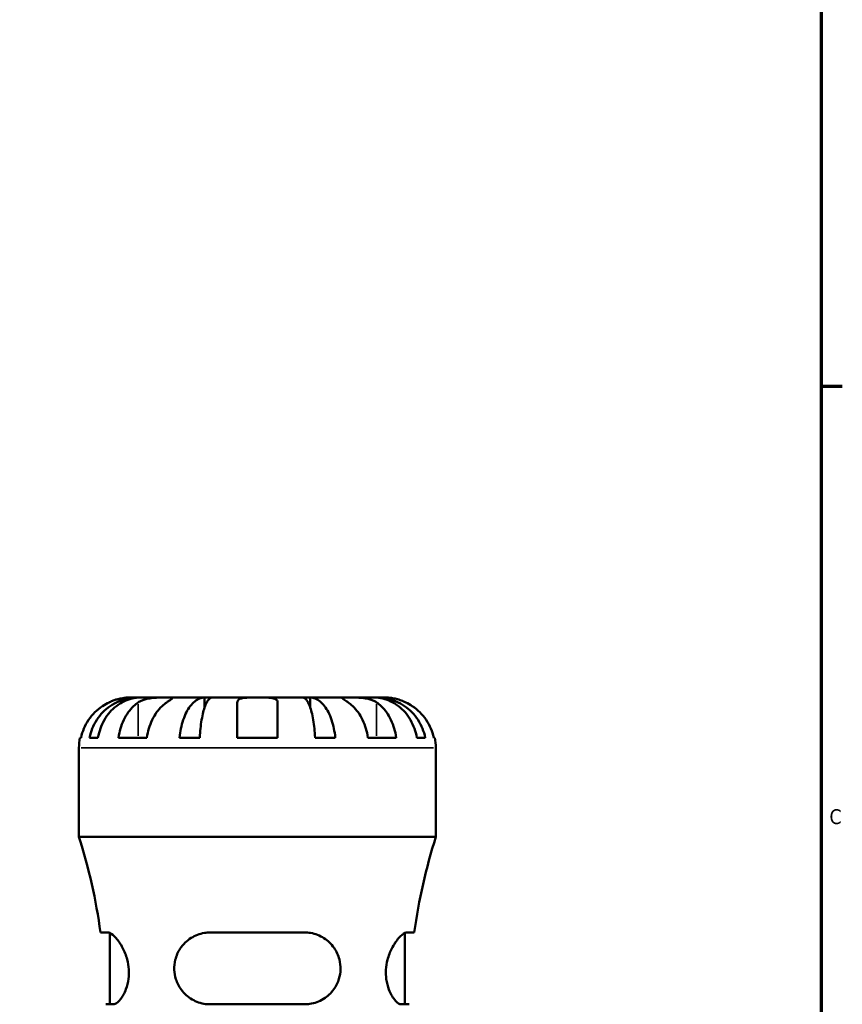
# Model space of a CAD drawing. Header units: inches. Extents: x 0.1 to 36.1, y -4.8 to 25.1.
# Tile 9 of 12: x 28.4 to 33.6, y 12.6 to 18.8. Entities that reach past the tile are written whole.
import ezdxf

# ---------------------------------------------------------------- set-up
doc = ezdxf.new("R2010")
doc.units = ezdxf.units.IN
doc.header["$MEASUREMENT"] = 0
for name, color, linetype, lineweight in [('Border (ANSI)', 7, 'Continuous', 70), ('Visible (ANSI)', 7, 'Continuous', 50), ('Visible Narrow (ANSI)', 7, 'Continuous', 35)]:
    doc.layers.add(name, color=color, linetype=linetype, lineweight=lineweight)
doc.styles.add('Note Text (ANSI)', font='tahoma.ttf')

# ---------------------------------------------------------------- blocks, each defined once
blk = doc.blocks.new('Borders Default Border')
at = {"layer": 'Border (ANSI)'}
blk.add_line((33.5, 16.5), (33.6345, 16.5), dxfattribs=at)
at = {"layer": 'Border (ANSI)', "flags": 128}
blk.add_lwpolyline([(0.5, 1), (0.5, 21), (33.5, 21), (33.5, 1), (0.5, 1)], dxfattribs=at)
at = {"layer": 'Border (ANSI)', "color": 5, "true_color": 0x0000ff, "insert": (33.5524, 13.7011), "char_height": 0.0945, "attachment_point": 7, "style": 'Note Text (ANSI)'}
blk.add_mtext('C', dxfattribs=at)

msp = doc.modelspace()

# ---------------------------------------------------------------- linework, layer by layer
at = {"layer": 'Visible (ANSI)'}
for p, q in [((29.1315, 14.511), (29.0788, 14.511)), ((29.1315, 14.511), (29.1315, 14.5101)), ((29.1516, 14.511), (29.1315, 14.511)), ((29.3188, 14.511), (29.1516, 14.511)), ((29.5605, 14.511), (29.3188, 14.511)), ((29.5605, 14.511), (29.5605, 14.4467)), ((29.609, 14.511), (29.5605, 14.511)), ((29.8982, 14.511), (29.609, 14.511)), ((29.7699, 14.2545), (29.7699, 14.4803)), ((30.1873, 14.511), (29.8982, 14.511)), ((30.0264, 14.4803), (30.0264, 14.2545)), ((30.2358, 14.511), (30.1873, 14.511)), ((30.4775, 14.511), (30.2358, 14.511)), ((30.2358, 14.511), (30.2358, 14.4467)), ((30.6447, 14.511), (30.4775, 14.511)), ((30.6648, 14.511), (30.6447, 14.511)), ((30.7175, 14.511), (30.6648, 14.511)), ((30.6648, 14.511), (30.6648, 14.5101)), ((28.7646, 14.2545), (28.7719, 14.2545)), ((28.8261, 14.2545), (28.8798, 14.2545)), ((29.0111, 14.2545), (29.1925, 14.2545)), ((29.4004, 14.2545), (29.53, 14.2545)), ((29.7699, 14.2545), (30.0264, 14.2545)), ((30.2663, 14.2545), (30.3959, 14.2545)), ((30.6038, 14.2545), (30.7852, 14.2545)), ((30.9165, 14.2545), (30.9702, 14.2545)), ((31.0244, 14.2545), (31.0317, 14.2545)), ((28.7582, 13.6206), (28.7582, 14.1904)), ((31.0382, 13.6206), (31.0382, 14.1904)), ((31.0382, 13.6206), (28.7582, 13.6206)), ((28.9421, 13.0104), (28.8957, 13.0104)), ((28.9554, 12.5516), (28.9554, 13.0073)), ((30.1997, 13.0104), (29.5966, 13.0104)), ((30.8409, 12.5516), (30.8409, 13.0073)), ((30.9006, 13.0104), (30.8542, 13.0104)), ((28.929, 12.5516), (28.9771, 12.5516)), ((29.5966, 12.5516), (30.1997, 12.5516)), ((30.8192, 12.5516), (30.8673, 12.5516))]:
    msp.add_line(p, q, dxfattribs=at)
for centre, radius, start, end in [((29.0788, 14.1904), 0.3206, 168.46304, 180), ((30.7175, 14.1904), 0.3206, 0, 11.53696), ((25.2902, 12.5182), 3.639, 7.77448, 17.63446), ((34.5061, 12.5182), 3.639, 162.36554, 172.22552)]:
    msp.add_arc(centre, radius, start, end, dxfattribs=at)
for points, knots in [([(28.9505, 14.4803), (28.9364, 14.4737), (28.9221, 14.4657), (28.8904, 14.4447), (28.8737, 14.4307), (28.8455, 14.4027), (28.8316, 14.3861), (28.8075, 14.3502), (28.7974, 14.331), (28.7824, 14.295), (28.7761, 14.275), (28.7719, 14.2545)], [3.990271, 3.990271, 3.990271, 3.990271, 4.1043276, 4.1043276, 4.2560115, 4.2560115, 4.4068722, 4.4068722, 4.557733, 4.557733, 4.7039709, 4.7039709, 4.7039709, 4.7039709]), ([(28.8261, 14.2545), (28.8302, 14.275), (28.8363, 14.2951), (28.8508, 14.3312), (28.8605, 14.3504), (28.8838, 14.3863), (28.8973, 14.4029), (28.9244, 14.4309), (28.9406, 14.4448), (28.9755, 14.4688), (28.9941, 14.4789), (29.0297, 14.4941), (29.0499, 14.5006), (29.0911, 14.509), (29.1122, 14.511), (29.1315, 14.511)], [0.154497, 0.154497, 0.154497, 0.154497, 0.301146, 0.301146, 0.45195, 0.45195, 0.602754, 0.602754, 0.753943, 0.753943, 0.905132, 0.905132, 1.056895, 1.056895, 1.208659, 1.208659, 1.208659, 1.208659]), ([(29.1516, 14.511), (29.1344, 14.511), (29.1157, 14.509), (29.0789, 14.5006), (29.061, 14.4941), (29.0293, 14.4789), (29.0127, 14.4688), (28.9817, 14.4448), (28.9673, 14.4309), (28.9431, 14.4029), (28.9311, 14.3863), (28.9104, 14.3504), (28.9017, 14.3312), (28.8888, 14.2951), (28.8834, 14.275), (28.8798, 14.2545)], [3.631383, 3.631383, 3.631383, 3.631383, 3.783147, 3.783147, 3.93491, 3.93491, 4.086099, 4.086099, 4.237288, 4.237288, 4.388092, 4.388092, 4.538896, 4.538896, 4.685545, 4.685545, 4.685545, 4.685545]), ([(29.0788, 14.511), (29.0788, 14.511), (29.0774, 14.511), (29.0715, 14.5109), (29.0669, 14.5108), (29.0522, 14.5097), (29.0411, 14.5085), (29.0194, 14.5042), (29.01, 14.502), (28.9928, 14.497), (28.9852, 14.4945), (28.9696, 14.4887), (28.9617, 14.4854), (28.9527, 14.4813), (28.9516, 14.4808), (28.9505, 14.4803)], [-2.2624521, -2.2624521, -2.2624521, -2.2624521, -2.1788932, -2.1788932, -2.0870705, -2.0870705, -1.9601211, -1.9601211, -1.8755047, -1.8755047, -1.811327, -1.811327, -1.7448754, -1.7448754, -1.7354217, -1.7354217, -1.7354217, -1.7354217]), ([(29.0111, 14.2545), (29.0141, 14.275), (29.0185, 14.295), (29.0291, 14.331), (29.0363, 14.3502), (29.0533, 14.3861), (29.0631, 14.4027), (29.083, 14.4307), (29.0949, 14.4447), (29.1173, 14.4657), (29.1274, 14.4737), (29.1374, 14.4803)], [0.1545017, 0.1545017, 0.1545017, 0.1545017, 0.3007396, 0.3007396, 0.4516004, 0.4516004, 0.6024612, 0.6024612, 0.754145, 0.754145, 0.8682016, 0.8682016, 0.8682016, 0.8682016]), ([(29.1374, 14.4803), (29.1402, 14.4821), (29.1431, 14.4839), (29.1524, 14.489), (29.1593, 14.4921), (29.1745, 14.4978), (29.1828, 14.5002), (29.2039, 14.5051), (29.2168, 14.5071), (29.246, 14.5099), (29.2619, 14.5105), (29.2925, 14.511), (29.3068, 14.511), (29.3188, 14.511)], [-0.5247, -0.5247, -0.5247, -0.5247, -0.4918187, -0.4918187, -0.4242098, -0.4242098, -0.3529175, -0.3529175, -0.2525465, -0.2525465, -0.1292355, -0.1292355, 0, 0, 0, 0]), ([(29.3188, 14.4803), (29.3088, 14.4737), (29.2987, 14.4657), (29.2763, 14.4447), (29.2644, 14.4307), (29.2445, 14.4027), (29.2347, 14.3861), (29.2176, 14.3502), (29.2105, 14.331), (29.1999, 14.295), (29.1954, 14.275), (29.1925, 14.2545)], [3.9902723, 3.9902723, 3.9902723, 3.9902723, 4.1043288, 4.1043288, 4.2560127, 4.2560127, 4.4068735, 4.4068735, 4.5577343, 4.5577343, 4.7039721, 4.7039721, 4.7039721, 4.7039721]), ([(29.3188, 14.511), (29.3255, 14.511), (29.3315, 14.511), (29.342, 14.5109), (29.3464, 14.5109), (29.3541, 14.5103), (29.3563, 14.5096), (29.3563, 14.5068), (29.3543, 14.5048), (29.3477, 14.4997), (29.3442, 14.4973), (29.3357, 14.4915), (29.3309, 14.4883), (29.3234, 14.4834), (29.3211, 14.4818), (29.3188, 14.4803)], [0, 0, 0, 0, 0.0727176, 0.0727176, 0.1504294, 0.1504294, 0.2566741, 0.2566741, 0.3574985, 0.3574985, 0.4278256, 0.4278256, 0.4958936, 0.4958936, 0.523971, 0.523971, 0.523971, 0.523971]), ([(29.4004, 14.2545), (29.4026, 14.275), (29.4058, 14.2951), (29.4134, 14.3312), (29.4185, 14.3504), (29.4307, 14.3863), (29.4377, 14.4029), (29.452, 14.4309), (29.4605, 14.4448), (29.4787, 14.4688), (29.4885, 14.4789), (29.5072, 14.4941), (29.5177, 14.5006), (29.5394, 14.509), (29.5504, 14.511), (29.5605, 14.511)], [0.154497, 0.154497, 0.154497, 0.154497, 0.301146, 0.301146, 0.45195, 0.45195, 0.602754, 0.602754, 0.753943, 0.753943, 0.905132, 0.905132, 1.056895, 1.056895, 1.208659, 1.208659, 1.208659, 1.208659]), ([(29.609, 14.511), (29.604, 14.511), (29.5985, 14.509), (29.5879, 14.5006), (29.5826, 14.4941), (29.5734, 14.4789), (29.5686, 14.4688), (29.5596, 14.4448), (29.5554, 14.4309), (29.5484, 14.4029), (29.5449, 14.3863), (29.5389, 14.3504), (29.5364, 14.3312), (29.5326, 14.2951), (29.531, 14.275), (29.53, 14.2545)], [3.631384, 3.631384, 3.631384, 3.631384, 3.783147, 3.783147, 3.93491, 3.93491, 4.0861, 4.0861, 4.237289, 4.237289, 4.388092, 4.388092, 4.538896, 4.538896, 4.685545, 4.685545, 4.685545, 4.685545]), ([(29.7699, 14.4803), (29.7699, 14.4825), (29.7702, 14.4845), (29.7715, 14.4896), (29.773, 14.4925), (29.7777, 14.4978), (29.781, 14.5002), (29.7914, 14.5051), (29.7993, 14.5071), (29.8204, 14.5099), (29.8339, 14.5105), (29.8644, 14.511), (29.8812, 14.511), (29.8982, 14.511)], [-0.5211875, -0.5211875, -0.5211875, -0.5211875, -0.4827149, -0.4827149, -0.4207878, -0.4207878, -0.3526592, -0.3526592, -0.2514043, -0.2514043, -0.1290367, -0.1290367, 0, 0, 0, 0]), ([(29.8982, 14.511), (29.9091, 14.511), (29.92, 14.511), (29.9423, 14.5109), (29.9534, 14.5108), (29.978, 14.5097), (29.9904, 14.5085), (30.0069, 14.5042), (30.0123, 14.502), (30.0195, 14.497), (30.0219, 14.4945), (30.0252, 14.4887), (30.0261, 14.4854), (30.0264, 14.4813), (30.0264, 14.4808), (30.0264, 14.4803)], [-2.2624521, -2.2624521, -2.2624521, -2.2624521, -2.1788932, -2.1788932, -2.0870705, -2.0870705, -1.9601211, -1.9601211, -1.8755047, -1.8755047, -1.811327, -1.811327, -1.7448754, -1.7448754, -1.7354217, -1.7354217, -1.7354217, -1.7354217]), ([(30.2663, 14.2545), (30.2653, 14.275), (30.2637, 14.2951), (30.2599, 14.3312), (30.2574, 14.3504), (30.2514, 14.3863), (30.2479, 14.4029), (30.2409, 14.4309), (30.2367, 14.4448), (30.2277, 14.4688), (30.2229, 14.4789), (30.2137, 14.4941), (30.2084, 14.5006), (30.1978, 14.509), (30.1923, 14.511), (30.1873, 14.511)], [0.154497, 0.154497, 0.154497, 0.154497, 0.301146, 0.301146, 0.45195, 0.45195, 0.602754, 0.602754, 0.753943, 0.753943, 0.905132, 0.905132, 1.056895, 1.056895, 1.208659, 1.208659, 1.208659, 1.208659]), ([(30.2358, 14.511), (30.2459, 14.511), (30.2569, 14.509), (30.2786, 14.5006), (30.2891, 14.4941), (30.3078, 14.4789), (30.3176, 14.4688), (30.3358, 14.4448), (30.3443, 14.4309), (30.3586, 14.4029), (30.3656, 14.3863), (30.3778, 14.3504), (30.3829, 14.3312), (30.3905, 14.2951), (30.3938, 14.275), (30.3959, 14.2545)], [3.631384, 3.631384, 3.631384, 3.631384, 3.783147, 3.783147, 3.93491, 3.93491, 4.0861, 4.0861, 4.237289, 4.237289, 4.388092, 4.388092, 4.538896, 4.538896, 4.685545, 4.685545, 4.685545, 4.685545]), ([(30.4775, 14.4803), (30.4748, 14.4821), (30.4721, 14.4839), (30.4644, 14.489), (30.4597, 14.4921), (30.4514, 14.4978), (30.4479, 14.5002), (30.4416, 14.5051), (30.4398, 14.5071), (30.4402, 14.5099), (30.4435, 14.5105), (30.4561, 14.511), (30.4656, 14.511), (30.4775, 14.511)], [-0.5247, -0.5247, -0.5247, -0.5247, -0.4918187, -0.4918187, -0.4242098, -0.4242098, -0.3529175, -0.3529175, -0.2525465, -0.2525465, -0.1292355, -0.1292355, 0, 0, 0, 0]), ([(30.4775, 14.511), (30.4843, 14.511), (30.4918, 14.511), (30.5085, 14.5109), (30.5177, 14.5109), (30.5406, 14.5103), (30.5544, 14.5096), (30.5814, 14.5068), (30.5943, 14.5048), (30.6152, 14.4997), (30.6234, 14.4973), (30.6384, 14.4915), (30.6453, 14.4883), (30.6541, 14.4834), (30.6566, 14.4818), (30.6589, 14.4803)], [0, 0, 0, 0, 0.0727176, 0.0727176, 0.1504294, 0.1504294, 0.2566741, 0.2566741, 0.3574985, 0.3574985, 0.4278256, 0.4278256, 0.4958936, 0.4958936, 0.523971, 0.523971, 0.523971, 0.523971]), ([(30.6038, 14.2545), (30.6009, 14.275), (30.5964, 14.295), (30.5858, 14.331), (30.5787, 14.3502), (30.5617, 14.3861), (30.5518, 14.4027), (30.5319, 14.4307), (30.52, 14.4447), (30.4976, 14.4657), (30.4875, 14.4737), (30.4775, 14.4803)], [0.1545017, 0.1545017, 0.1545017, 0.1545017, 0.3007396, 0.3007396, 0.4516004, 0.4516004, 0.6024612, 0.6024612, 0.754145, 0.754145, 0.8682016, 0.8682016, 0.8682016, 0.8682016]), ([(30.9165, 14.2545), (30.9129, 14.275), (30.9075, 14.2951), (30.8946, 14.3312), (30.8859, 14.3504), (30.8652, 14.3863), (30.8532, 14.4029), (30.829, 14.4309), (30.8146, 14.4448), (30.7836, 14.4688), (30.767, 14.4789), (30.7353, 14.4941), (30.7174, 14.5006), (30.6807, 14.509), (30.6619, 14.511), (30.6447, 14.511)], [0.154497, 0.154497, 0.154497, 0.154497, 0.301146, 0.301146, 0.45195, 0.45195, 0.602754, 0.602754, 0.753943, 0.753943, 0.905132, 0.905132, 1.056895, 1.056895, 1.208659, 1.208659, 1.208659, 1.208659]), ([(30.6589, 14.4803), (30.6689, 14.4737), (30.679, 14.4657), (30.7014, 14.4447), (30.7133, 14.4307), (30.7332, 14.4027), (30.743, 14.3861), (30.76, 14.3502), (30.7672, 14.331), (30.7778, 14.295), (30.7822, 14.275), (30.7852, 14.2545)], [3.9902724, 3.9902724, 3.9902724, 3.9902724, 4.1043289, 4.1043289, 4.2560128, 4.2560128, 4.4068736, 4.4068736, 4.5577344, 4.5577344, 4.7039722, 4.7039722, 4.7039722, 4.7039722]), ([(30.6648, 14.511), (30.6841, 14.511), (30.7052, 14.509), (30.7464, 14.5006), (30.7666, 14.4941), (30.8022, 14.4789), (30.8208, 14.4688), (30.8557, 14.4448), (30.8719, 14.4309), (30.899, 14.4029), (30.9125, 14.3863), (30.9358, 14.3504), (30.9455, 14.3312), (30.96, 14.2951), (30.9661, 14.275), (30.9702, 14.2545)], [3.631383, 3.631383, 3.631383, 3.631383, 3.783147, 3.783147, 3.93491, 3.93491, 4.086099, 4.086099, 4.237288, 4.237288, 4.388092, 4.388092, 4.538896, 4.538896, 4.685545, 4.685545, 4.685545, 4.685545]), ([(30.8458, 14.4803), (30.8364, 14.4847), (30.8269, 14.4886), (30.8065, 14.4961), (30.7958, 14.4994), (30.7743, 14.5049), (30.7639, 14.5069), (30.7431, 14.5099), (30.7338, 14.5105), (30.7209, 14.511), (30.7175, 14.511), (30.7175, 14.511)], [-0.5247881, -0.5247881, -0.5247881, -0.5247881, -0.4459721, -0.4459721, -0.3557805, -0.3557805, -0.2557503, -0.2557503, -0.12932, -0.12932, 0, 0, 0, 0]), ([(31.0244, 14.2545), (31.0202, 14.275), (31.0139, 14.295), (30.9989, 14.331), (30.9888, 14.3502), (30.9647, 14.3861), (30.9508, 14.4027), (30.9227, 14.4307), (30.9059, 14.4447), (30.8742, 14.4657), (30.8599, 14.4737), (30.8458, 14.4803)], [0.1545017, 0.1545017, 0.1545017, 0.1545017, 0.3007396, 0.3007396, 0.4516004, 0.4516004, 0.6024612, 0.6024612, 0.754145, 0.754145, 0.8682016, 0.8682016, 0.8682016, 0.8682016]), ([(28.9421, 13.0104), (28.9462, 13.0104), (28.9506, 13.0094), (28.9673, 13.0021), (28.9811, 12.9907), (29.0096, 12.9583), (29.0242, 12.9374), (29.0487, 12.8904), (29.0591, 12.8651), (29.0717, 12.8172), (29.0753, 12.796), (29.0781, 12.7539), (29.0774, 12.7337), (29.0718, 12.6902), (29.066, 12.668), (29.0493, 12.6229), (29.0374, 12.6019), (29.0128, 12.5695), (29, 12.5585), (28.9845, 12.5524), (28.9807, 12.5516), (28.9771, 12.5516)], [-2.089894, -2.089894, -2.089894, -2.089894, -1.987021, -1.987021, -1.731256, -1.731256, -1.47917, -1.47917, -1.254728, -1.254728, -1.088843, -1.088843, -0.931762, -0.931762, -0.738235, -0.738235, -0.490088, -0.490088, -0.232989, -0.232989, -0.144059, -0.144059, -0.144059, -0.144059]), ([(29.5966, 12.5516), (29.5866, 12.5516), (29.5766, 12.5522), (29.5364, 12.5575), (29.5075, 12.5674), (29.4544, 12.5983), (29.4303, 12.6197), (29.3969, 12.6655), (29.3854, 12.6878), (29.3717, 12.7315), (29.3681, 12.7517), (29.3665, 12.7937), (29.3687, 12.8149), (29.3801, 12.8615), (29.3909, 12.8858), (29.4234, 12.9351), (29.4475, 12.9584), (29.5005, 12.9915), (29.529, 13.0024), (29.5716, 13.0094), (29.5841, 13.0104), (29.5966, 13.0104)], [-2.064684, -2.064684, -2.064684, -2.064684, -1.983917, -1.983917, -1.73735, -1.73735, -1.479136, -1.479136, -1.283561, -1.283561, -1.126126, -1.126126, -0.961442, -0.961442, -0.747996, -0.747996, -0.472052, -0.472052, -0.221599, -0.221599, -0.120767, -0.120767, -0.120767, -0.120767]), ([(30.1997, 13.0104), (30.2125, 13.0104), (30.2252, 13.0094), (30.2685, 13.0021), (30.2975, 12.9907), (30.3483, 12.9583), (30.3703, 12.9374), (30.4032, 12.8904), (30.415, 12.8651), (30.4272, 12.8172), (30.4296, 12.796), (30.4284, 12.7539), (30.4251, 12.7337), (30.4119, 12.6902), (30.4008, 12.668), (30.3688, 12.6229), (30.3462, 12.6019), (30.2939, 12.5695), (30.264, 12.5585), (30.2217, 12.5524), (30.2107, 12.5516), (30.1997, 12.5516)], [-2.089894, -2.089894, -2.089894, -2.089894, -1.987021, -1.987021, -1.731256, -1.731256, -1.47917, -1.47917, -1.254728, -1.254728, -1.088843, -1.088843, -0.931762, -0.931762, -0.738235, -0.738235, -0.490088, -0.490088, -0.232989, -0.232989, -0.144059, -0.144059, -0.144059, -0.144059]), ([(30.8192, 12.5516), (30.8159, 12.5516), (30.8125, 12.5522), (30.7979, 12.5575), (30.7857, 12.5674), (30.761, 12.5983), (30.7485, 12.6197), (30.731, 12.6655), (30.725, 12.6878), (30.7191, 12.7315), (30.7182, 12.7517), (30.7207, 12.7937), (30.7241, 12.8149), (30.7361, 12.8615), (30.7457, 12.8858), (30.7705, 12.9351), (30.7866, 12.9584), (30.816, 12.9915), (30.8296, 13.0024), (30.8459, 13.0094), (30.8502, 13.0104), (30.8542, 13.0104)], [-2.064684, -2.064684, -2.064684, -2.064684, -1.983917, -1.983917, -1.73735, -1.73735, -1.479136, -1.479136, -1.283561, -1.283561, -1.126126, -1.126126, -0.961442, -0.961442, -0.747996, -0.747996, -0.472052, -0.472052, -0.221599, -0.221599, -0.120767, -0.120767, -0.120767, -0.120767])]:
    msp.add_open_spline(points, degree=3, knots=knots, dxfattribs=at)
at = {"layer": 'Visible Narrow (ANSI)'}
for p, q in [((29.1374, 14.469), (29.1374, 14.2658)), ((30.6589, 14.469), (30.6589, 14.2658)), ((31.0241, 14.1904), (28.7722, 14.1904))]:
    msp.add_line(p, q, dxfattribs=at)

# ---------------------------------------------------------------- block references
msp.add_blockref('Borders Default Border', (0, 0))

doc.saveas('drawing.dxf')
